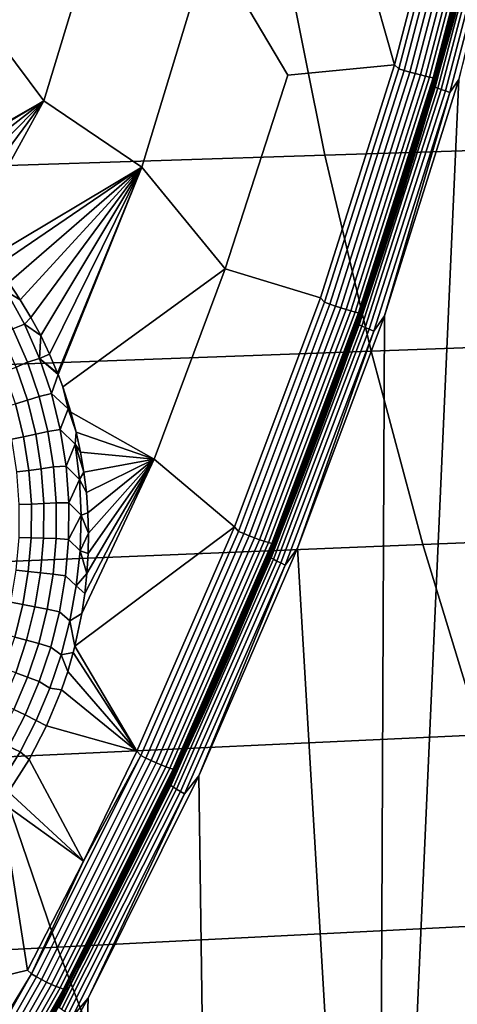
# Model space of a CAD drawing. Header units: metres. Extents: x -240 to 45, y -77 to 27.
# Tile 139 of 256: x -203.54 to -202.14, y -7.15 to -4.02. Entities that reach past the tile are written whole.
import ezdxf

# ---------------------------------------------------------------- set-up
doc = ezdxf.new("R2010")
doc.units = ezdxf.units.M
doc.layers.add('solid_102011X2', color=7, linetype='CONTINUOUS')

msp = doc.modelspace()

# ---------------------------------------------------------------- linework, layer by layer
at = {"layer": 'solid_102011X2'}
for points in [[(-202.147446, -3.409497, 268.631775), (-202.343582, -4.162081, 268.680847), (-202.511215, -3.571035, 268.800934)], [(-202.32959, -4.175028, 268.6745), (-202.343582, -4.162081, 268.680847), (-202.147446, -3.409497, 268.631775), (-202.132431, -3.419946, 268.625183)], [(-202.114929, -3.424249, 268.621429), (-202.312347, -4.180278, 268.670807), (-202.32959, -4.175028, 268.6745), (-202.132431, -3.419946, 268.625183)], [(-202.097015, -3.428452, 268.621063), (-202.294678, -4.185407, 268.670471), (-202.312347, -4.180278, 268.670807), (-202.114929, -3.424249, 268.621429)], [(-202.0793, -3.432414, 268.624054), (-202.277191, -4.190242, 268.673523), (-202.294678, -4.185407, 268.670471), (-202.097015, -3.428452, 268.621063)], [(-202.062378, -3.436, 268.63031), (-202.260468, -4.194619, 268.67984), (-202.277191, -4.190242, 268.673523), (-202.0793, -3.432414, 268.624054)], [(-202.046814, -3.439089, 268.639648), (-202.245087, -4.19839, 268.689178), (-202.260468, -4.194619, 268.67984), (-202.062378, -3.436, 268.63031)], [(-202.033157, -3.441576, 268.651703), (-202.231552, -4.201426, 268.701263), (-202.245087, -4.19839, 268.689178), (-202.046814, -3.439089, 268.639648)], [(-202.021835, -3.443377, 268.666107), (-202.220337, -4.203626, 268.715698), (-202.231552, -4.201426, 268.701263), (-202.033157, -3.441576, 268.651703)], [(-202.220337, -4.203626, 268.715698), (-202.021835, -3.443377, 268.666107), (-202.01326, -3.444432, 268.682343), (-202.211807, -4.204914, 268.731934)], [(-202.018402, -3.446133, 268.652039), (-202.217209, -4.207467, 268.701599), (-202.059265, -3.627692, 268.680115)], [(-202.018219, -3.44719, 268.634613), (-202.217087, -4.208757, 268.684204), (-202.217209, -4.207467, 268.701599), (-202.018402, -3.446133, 268.652039)], [(-202.018204, -3.46226, 268.618317), (-202.217087, -4.208757, 268.684204), (-202.018219, -3.44719, 268.634613)], [(-202.211807, -4.204914, 268.731934), (-202.01326, -3.444432, 268.682343), (-202.204483, -4.196867, 268.746185)], [(-202.01326, -3.444432, 268.682343), (-202.151382, -4.008174, 268.73288), (-202.204483, -4.196867, 268.746185)], [(-202.138153, -4.209641, 268.59671), (-201.940689, -3.448539, 268.547485), (-201.9254, -9.309498, 268.543671), (-202.397583, -10.02161, 268.661407)], [(-202.018204, -3.46226, 268.618317), (-202.219757, -4.230587, 268.668579), (-202.217087, -4.208757, 268.684204)], [(-202.012222, -3.464613, 268.602112), (-202.213913, -4.233461, 268.652374), (-202.219757, -4.230587, 268.668579), (-202.018204, -3.46226, 268.618317)], [(-202.003555, -3.467514, 268.587219), (-202.205414, -4.237004, 268.637573), (-202.213913, -4.233461, 268.652374), (-202.012222, -3.464613, 268.602112)], [(-201.992477, -3.470875, 268.574158), (-202.194534, -4.241108, 268.624542), (-202.205414, -4.237004, 268.637573), (-202.003555, -3.467514, 268.587219)], [(-201.97934, -3.474592, 268.563293), (-202.18161, -4.245648, 268.613739), (-202.194534, -4.241108, 268.624542), (-201.992477, -3.470875, 268.574158)], [(-201.964523, -3.478554, 268.554993), (-202.167038, -4.250487, 268.605469), (-202.18161, -4.245648, 268.613739), (-201.97934, -3.474592, 268.563293)], [(-201.964523, -3.478554, 268.554993), (-202.138153, -4.209641, 268.59671), (-202.167038, -4.250487, 268.605469)], [(-202.931091, -3.776328, 268.971222), (-202.511215, -3.571035, 268.800934), (-202.343582, -4.162081, 268.680847), (-202.68277, -4.195408, 268.844086)], [(-202.217209, -4.207467, 268.701599), (-202.107407, -3.817559, 268.692108), (-202.059265, -3.627692, 268.680115)], [(-203.730057, -3.912764, 269.236633), (-203.304718, -3.770313, 269.108276), (-203.458496, -4.276986, 269.147308)], [(-203.458496, -4.276986, 269.147308), (-203.304718, -3.770313, 269.108276), (-202.931091, -3.776328, 268.971222), (-203.146866, -4.488508, 269.025787)], [(-202.931091, -3.776328, 268.971222), (-202.68277, -4.195408, 268.844086), (-202.881714, -4.811356, 268.894104), (-203.146866, -4.488508, 269.025787)], [(-201.109421, -3.777289, 325.615387), (-202.691574, -3.819874, 324.018433), (-202.564453, -4.450107, 323.914032), (-200.984695, -4.400499, 325.511322)], [(-202.691574, -3.819874, 324.018433), (-204.257843, -3.863108, 322.418274), (-204.128372, -4.500474, 322.313538), (-202.564453, -4.450107, 323.914032)], [(-202.217209, -4.207467, 268.701599), (-202.158005, -4.006804, 268.704742), (-202.107407, -3.817559, 268.692108)], [(-203.899292, -4.52862, 269.278839), (-203.926758, -4.510024, 269.286713), (-203.730057, -3.912764, 269.236633), (-203.458496, -4.276986, 269.147308)], [(-202.217209, -4.207467, 268.701599), (-202.21106, -4.195393, 268.717957), (-202.158005, -4.006804, 268.704742)], [(-202.204483, -4.196867, 268.746185), (-202.151382, -4.008174, 268.73288), (-202.158005, -4.006804, 268.704742), (-202.21106, -4.195393, 268.717957)], [(-202.343582, -4.162081, 268.680847), (-202.578568, -4.903783, 268.739655), (-202.881714, -4.811356, 268.894104), (-202.68277, -4.195408, 268.844086)], [(-202.565536, -4.918231, 268.733521), (-202.578568, -4.903783, 268.739655), (-202.343582, -4.162081, 268.680847), (-202.32959, -4.175028, 268.6745)], [(-202.312347, -4.180278, 268.670807), (-202.548584, -4.924413, 268.729889), (-202.565536, -4.918231, 268.733521), (-202.32959, -4.175028, 268.6745)], [(-202.294678, -4.185407, 268.670471), (-202.531204, -4.930452, 268.729645), (-202.548584, -4.924413, 268.729889), (-202.312347, -4.180278, 268.670807)], [(-202.277191, -4.190242, 268.673523), (-202.513992, -4.936147, 268.732727), (-202.531204, -4.930452, 268.729645), (-202.294678, -4.185407, 268.670471)], [(-202.260468, -4.194619, 268.67984), (-202.497513, -4.941302, 268.739075), (-202.513992, -4.936147, 268.732727), (-202.277191, -4.190242, 268.673523)], [(-202.245087, -4.19839, 268.689178), (-202.48233, -4.945745, 268.748474), (-202.497513, -4.941302, 268.739075), (-202.260468, -4.194619, 268.67984)], [(-202.231552, -4.201426, 268.701263), (-202.468964, -4.949324, 268.76059), (-202.48233, -4.945745, 268.748474), (-202.245087, -4.19839, 268.689178)], [(-202.26001, -4.384871, 268.760071), (-202.204483, -4.196867, 268.746185), (-202.21106, -4.195393, 268.717957), (-202.266556, -4.38329, 268.731812)], [(-202.217209, -4.207467, 268.701599), (-202.266556, -4.38329, 268.731812), (-202.21106, -4.195393, 268.717957)], [(-202.211807, -4.204914, 268.731934), (-202.204483, -4.196867, 268.746185), (-202.26001, -4.384871, 268.760071)], [(-202.220337, -4.203626, 268.715698), (-202.457855, -4.951918, 268.775055), (-202.468964, -4.949324, 268.76059), (-202.231552, -4.201426, 268.701263)], [(-202.219757, -4.230587, 268.668579), (-202.461105, -4.986397, 268.72876), (-202.455048, -4.958085, 268.74353)], [(-202.213913, -4.233461, 268.652374), (-202.455429, -4.989783, 268.712585), (-202.461105, -4.986397, 268.72876), (-202.219757, -4.230587, 268.668579)], [(-202.457855, -4.951918, 268.775055), (-202.220337, -4.203626, 268.715698), (-202.211807, -4.204914, 268.731934), (-202.449387, -4.95344, 268.791321)], [(-202.217209, -4.207467, 268.701599), (-202.455109, -4.956566, 268.760925), (-202.266556, -4.38329, 268.731812)], [(-202.217087, -4.208757, 268.684204), (-202.455048, -4.958085, 268.74353), (-202.455109, -4.956566, 268.760925), (-202.217209, -4.207467, 268.701599)], [(-202.219757, -4.230587, 268.668579), (-202.455048, -4.958085, 268.74353), (-202.217087, -4.208757, 268.684204)], [(-202.449387, -4.95344, 268.791321), (-202.211807, -4.204914, 268.731934), (-202.441238, -4.944468, 268.805389)], [(-202.211807, -4.204914, 268.731934), (-202.378403, -4.758702, 268.789703), (-202.441238, -4.944468, 268.805389)], [(-202.37529, -4.961238, 268.655853), (-202.138153, -4.209641, 268.59671), (-202.397583, -10.02161, 268.661407)], [(-202.211807, -4.204914, 268.731934), (-202.317993, -4.572159, 268.774567), (-202.378403, -4.758702, 268.789703)], [(-202.167038, -4.250487, 268.605469), (-202.138153, -4.209641, 268.59671), (-202.37529, -4.961238, 268.655853)], [(-202.211807, -4.204914, 268.731934), (-202.26001, -4.384871, 268.760071), (-202.317993, -4.572159, 268.774567)], [(-202.205414, -4.237004, 268.637573), (-202.447128, -4.993956, 268.697815), (-202.455429, -4.989783, 268.712585), (-202.213913, -4.233461, 268.652374)], [(-202.194534, -4.241108, 268.624542), (-202.436493, -4.99879, 268.684875), (-202.447128, -4.993956, 268.697815), (-202.205414, -4.237004, 268.637573)], [(-202.18161, -4.245648, 268.613739), (-202.423828, -5.004138, 268.674133), (-202.436493, -4.99879, 268.684875), (-202.194534, -4.241108, 268.624542)], [(-202.167038, -4.250487, 268.605469), (-202.409515, -5.009837, 268.665924), (-202.423828, -5.004138, 268.674133), (-202.18161, -4.245648, 268.613739)], [(-202.167038, -4.250487, 268.605469), (-202.37529, -4.961238, 268.655853), (-202.409515, -5.009837, 268.665924)], [(-203.890976, -4.53445, 269.276398), (-203.899292, -4.52862, 269.278839), (-203.458496, -4.276986, 269.147308)], [(-203.838867, -4.573236, 269.260864), (-203.890976, -4.53445, 269.276398), (-203.458496, -4.276986, 269.147308)], [(-203.805817, -4.606012, 269.250488), (-203.838867, -4.573236, 269.260864), (-203.458496, -4.276986, 269.147308), (-203.788696, -4.614519, 269.245239)], [(-203.74054, -4.658296, 269.229553), (-203.788696, -4.614519, 269.245239), (-203.458496, -4.276986, 269.147308)], [(-203.720718, -4.691653, 269.222382), (-203.74054, -4.658296, 269.229553), (-203.458496, -4.276986, 269.147308), (-203.694534, -4.704373, 269.213898)], [(-203.694534, -4.704373, 269.213898), (-203.458496, -4.276986, 269.147308), (-203.146866, -4.488508, 269.025787), (-203.630768, -4.776435, 269.19101)], [(-202.455109, -4.956566, 268.760925), (-202.324478, -4.570469, 268.746246), (-202.266556, -4.38329, 268.731812)], [(-202.317993, -4.572159, 268.774567), (-202.26001, -4.384871, 268.760071), (-202.266556, -4.38329, 268.731812), (-202.324478, -4.570469, 268.746246)], [(-200.984695, -4.400499, 325.511322), (-202.564453, -4.450107, 323.914032), (-202.418091, -5.073426, 323.793854), (-200.841095, -5.016873, 325.391479)], [(-202.564453, -4.450107, 323.914032), (-204.128372, -4.500474, 322.313538), (-203.979279, -5.130848, 322.192963), (-202.418091, -5.073426, 323.793854)], [(-203.609283, -4.803228, 269.182953), (-203.630768, -4.776435, 269.19101), (-203.146866, -4.488508, 269.025787)], [(-203.570251, -4.855789, 269.167755), (-203.609283, -4.803228, 269.182953), (-203.146866, -4.488508, 269.025787)], [(-203.533783, -4.91019, 269.152893), (-203.570251, -4.855789, 269.167755), (-203.146866, -4.488508, 269.025787)], [(-203.499924, -4.966395, 269.138397), (-203.533783, -4.91019, 269.152893), (-203.146866, -4.488508, 269.025787)], [(-203.468781, -5.024149, 269.12439), (-203.499924, -4.966395, 269.138397), (-203.146866, -4.488508, 269.025787)], [(-203.440399, -5.083377, 269.110901), (-203.468781, -5.024149, 269.12439), (-203.146866, -4.488508, 269.025787)], [(-203.414886, -5.14385, 269.098022), (-203.440399, -5.083377, 269.110901), (-203.146866, -4.488508, 269.025787)], [(-203.413315, -5.147863, 269.097198), (-203.414886, -5.14385, 269.098022), (-203.146866, -4.488508, 269.025787)], [(-203.413315, -5.147863, 269.097198), (-203.146866, -4.488508, 269.025787), (-202.881714, -4.811356, 268.894104), (-203.398453, -5.187715, 269.089264)], [(-202.455109, -4.956566, 268.760925), (-202.384842, -4.756905, 268.761292), (-202.324478, -4.570469, 268.746246)], [(-202.378403, -4.758702, 268.789703), (-202.317993, -4.572159, 268.774567), (-202.324478, -4.570469, 268.746246), (-202.384842, -4.756905, 268.761292)], [(-202.455109, -4.956566, 268.760925), (-202.447632, -4.942568, 268.776947), (-202.384842, -4.756905, 268.761292)], [(-202.441238, -4.944468, 268.805389), (-202.378403, -4.758702, 268.789703), (-202.384842, -4.756905, 268.761292), (-202.447632, -4.942568, 268.776947)], [(-203.372589, -5.267934, 269.074432), (-203.398453, -5.187715, 269.089264), (-202.881714, -4.811356, 268.894104), (-203.107773, -5.417601, 268.950958)], [(-202.578568, -4.903783, 268.739655), (-202.851944, -5.632708, 268.808014), (-203.107773, -5.417601, 268.950958), (-202.881714, -4.811356, 268.894104)], [(-203.577545, -4.883678, 269.168427), (-203.570251, -4.855789, 269.167755), (-203.533783, -4.91019, 269.152893)], [(-203.520172, -4.98808, 269.143372), (-203.557098, -5.002621, 269.149384), (-203.613327, -4.901031, 269.174438), (-203.577545, -4.883678, 269.168427)], [(-203.520172, -4.98808, 269.143372), (-203.577545, -4.883678, 269.168427), (-203.533783, -4.91019, 269.152893), (-203.499924, -4.966395, 269.138397)], [(-202.839523, -5.647471, 268.802002), (-202.851944, -5.632708, 268.808014), (-202.578568, -4.903783, 268.739655), (-202.565536, -4.918231, 268.733521)], [(-202.548584, -4.924413, 268.729889), (-202.822922, -5.654564, 268.798462), (-202.839523, -5.647471, 268.802002), (-202.565536, -4.918231, 268.733521)], [(-202.531204, -4.930452, 268.729645), (-202.805878, -5.661496, 268.798248), (-202.822922, -5.654564, 268.798462), (-202.548584, -4.924413, 268.729889)], [(-202.513992, -4.936147, 268.732727), (-202.788971, -5.668033, 268.801422), (-202.805878, -5.661496, 268.798248), (-202.531204, -4.930452, 268.729645)], [(-202.497513, -4.941302, 268.739075), (-202.772766, -5.673953, 268.807831), (-202.788971, -5.668033, 268.801422), (-202.513992, -4.936147, 268.732727)], [(-202.48233, -4.945745, 268.748474), (-202.757828, -5.679056, 268.817291), (-202.772766, -5.673953, 268.807831), (-202.497513, -4.941302, 268.739075)], [(-202.468964, -4.949324, 268.76059), (-202.744659, -5.683169, 268.829437), (-202.757828, -5.679056, 268.817291), (-202.48233, -4.945745, 268.748474)], [(-202.457855, -4.951918, 268.775055), (-202.733688, -5.686153, 268.843903), (-202.744659, -5.683169, 268.829437), (-202.468964, -4.949324, 268.76059)], [(-202.506485, -5.129421, 268.821716), (-202.441238, -4.944468, 268.805389), (-202.447632, -4.942568, 268.776947), (-202.512817, -5.12742, 268.793213)], [(-202.455109, -4.956566, 268.760925), (-202.512817, -5.12742, 268.793213), (-202.447632, -4.942568, 268.776947)], [(-202.449387, -4.95344, 268.791321), (-202.441238, -4.944468, 268.805389), (-202.506485, -5.129421, 268.821716)], [(-203.520172, -4.98808, 269.143372), (-203.499924, -4.966395, 269.138397), (-203.468781, -5.024149, 269.12439)], [(-202.733688, -5.686153, 268.843903), (-202.457855, -4.951918, 268.775055), (-202.449387, -4.95344, 268.791321), (-202.725296, -5.687907, 268.860199)], [(-202.455048, -4.958085, 268.74353), (-202.731323, -5.693152, 268.812408), (-202.731293, -5.691409, 268.829773), (-202.455109, -4.956566, 268.760925)], [(-202.461105, -4.986397, 268.72876), (-202.731323, -5.693152, 268.812408), (-202.455048, -4.958085, 268.74353)], [(-202.455109, -4.956566, 268.760925), (-202.731293, -5.691409, 268.829773), (-202.512817, -5.12742, 268.793213)], [(-202.725296, -5.687907, 268.860199), (-202.449387, -4.95344, 268.791321), (-202.716614, -5.679121, 268.874237)], [(-202.449387, -4.95344, 268.791321), (-202.64418, -5.496779, 268.85614), (-202.716614, -5.679121, 268.874237)], [(-202.651505, -5.700676, 268.724731), (-202.37529, -4.961238, 268.655853), (-202.397583, -10.02161, 268.661407)], [(-202.409515, -5.009837, 268.665924), (-202.37529, -4.961238, 268.655853), (-202.651505, -5.700676, 268.724731)], [(-202.449387, -4.95344, 268.791321), (-202.574127, -5.313535, 268.838623), (-202.64418, -5.496779, 268.85614)], [(-202.449387, -4.95344, 268.791321), (-202.506485, -5.129421, 268.821716), (-202.574127, -5.313535, 268.838623)], [(-203.547043, -5.124261, 269.125854), (-203.592224, -5.021583, 269.149017), (-203.557098, -5.002621, 269.149384), (-203.510376, -5.108455, 269.126099)], [(-203.472504, -5.09678, 269.120148), (-203.510376, -5.108455, 269.126099), (-203.557098, -5.002621, 269.149384), (-203.520172, -4.98808, 269.143372)], [(-203.520172, -4.98808, 269.143372), (-203.468781, -5.024149, 269.12439), (-203.472504, -5.09678, 269.120148)], [(-202.461105, -4.986397, 268.72876), (-202.741425, -5.72762, 268.798645), (-202.731323, -5.693152, 268.812408)], [(-202.455429, -4.989783, 268.712585), (-202.735916, -5.731506, 268.782532), (-202.741425, -5.72762, 268.798645), (-202.461105, -4.986397, 268.72876)], [(-202.447128, -4.993956, 268.697815), (-202.727859, -5.736296, 268.767822), (-202.735916, -5.731506, 268.782532), (-202.455429, -4.989783, 268.712585)], [(-202.436493, -4.99879, 268.684875), (-202.717499, -5.741845, 268.754944), (-202.727859, -5.736296, 268.767822), (-202.447128, -4.993956, 268.697815)], [(-202.423828, -5.004138, 268.674133), (-202.705124, -5.747984, 268.744263), (-202.717499, -5.741845, 268.754944), (-202.436493, -4.99879, 268.684875)], [(-202.409515, -5.009837, 268.665924), (-202.691132, -5.754526, 268.736145), (-202.705124, -5.747984, 268.744263), (-202.423828, -5.004138, 268.674133)], [(-202.409515, -5.009837, 268.665924), (-202.651505, -5.700676, 268.724731), (-202.691132, -5.754526, 268.736145)], [(-203.472504, -5.09678, 269.120148), (-203.468781, -5.024149, 269.12439), (-203.440399, -5.083377, 269.110901)], [(-200.841095, -5.016873, 325.391479), (-202.418091, -5.073426, 323.793854), (-202.252686, -5.688861, 323.65802), (-200.678802, -5.625453, 325.256042)], [(-202.418091, -5.073426, 323.793854), (-203.979279, -5.130848, 322.192963), (-203.810806, -5.75325, 322.056671), (-202.252686, -5.688861, 323.65802)], [(-203.434662, -5.208843, 269.099091), (-203.473267, -5.217612, 269.104919), (-203.510376, -5.108455, 269.126099), (-203.472504, -5.09678, 269.120148)], [(-203.472504, -5.09678, 269.120148), (-203.440399, -5.083377, 269.110901), (-203.414886, -5.14385, 269.098022)], [(-203.472504, -5.09678, 269.120148), (-203.414886, -5.14385, 269.098022), (-203.413315, -5.147863, 269.097198)], [(-203.472504, -5.09678, 269.120148), (-203.413315, -5.147863, 269.097198), (-203.434662, -5.208843, 269.099091)], [(-203.548981, -5.241743, 269.099396), (-203.58374, -5.138982, 269.120422), (-203.547043, -5.124261, 269.125854), (-203.511154, -5.230173, 269.104767)], [(-203.511154, -5.230173, 269.104767), (-203.547043, -5.124261, 269.125854), (-203.510376, -5.108455, 269.126099), (-203.473267, -5.217612, 269.104919)], [(-202.731293, -5.691409, 268.829773), (-202.580414, -5.311436, 268.810059), (-202.512817, -5.12742, 268.793213)], [(-202.574127, -5.313535, 268.838623), (-202.506485, -5.129421, 268.821716), (-202.512817, -5.12742, 268.793213), (-202.580414, -5.311436, 268.810059)], [(-203.434662, -5.208843, 269.099091), (-203.413315, -5.147863, 269.097198), (-203.398453, -5.187715, 269.089264), (-203.381775, -5.257801, 269.078613)], [(-203.381775, -5.257801, 269.078613), (-203.398453, -5.187715, 269.089264), (-203.372589, -5.267934, 269.074432)], [(-203.523239, -5.346837, 269.080688), (-203.548981, -5.241743, 269.099396), (-203.511154, -5.230173, 269.104767), (-203.484589, -5.338453, 269.08609)], [(-203.484589, -5.338453, 269.08609), (-203.511154, -5.230173, 269.104767), (-203.473267, -5.217612, 269.104919), (-203.445755, -5.329199, 269.086243)], [(-203.406601, -5.323367, 269.080536), (-203.445755, -5.329199, 269.086243), (-203.473267, -5.217612, 269.104919), (-203.434662, -5.208843, 269.099091)], [(-203.381775, -5.257801, 269.078613), (-203.406601, -5.323367, 269.080536), (-203.434662, -5.208843, 269.099091)], [(-203.56102, -5.354205, 269.07016), (-203.58606, -5.252119, 269.088867), (-203.548981, -5.241743, 269.099396), (-203.523239, -5.346837, 269.080688)], [(-203.406601, -5.323367, 269.080536), (-203.381775, -5.257801, 269.078613), (-203.355865, -5.331157, 269.063812), (-203.359116, -5.369596, 269.062469)], [(-203.381775, -5.257801, 269.078613), (-203.372589, -5.267934, 269.074432), (-203.355865, -5.331157, 269.063812)], [(-203.355865, -5.331157, 269.063812), (-203.372589, -5.267934, 269.074432), (-203.107773, -5.417601, 268.950958)], [(-203.388275, -5.439488, 269.064819), (-203.42775, -5.442367, 269.070312), (-203.445755, -5.329199, 269.086243), (-203.406601, -5.323367, 269.080536)], [(-203.359116, -5.369596, 269.062469), (-203.388275, -5.439488, 269.064819), (-203.406601, -5.323367, 269.080536)], [(-202.731293, -5.691409, 268.829773), (-202.650406, -5.494591, 268.827515), (-202.580414, -5.311436, 268.810059)], [(-202.64418, -5.496779, 268.85614), (-202.574127, -5.313535, 268.838623), (-202.580414, -5.311436, 268.810059), (-202.650406, -5.494591, 268.827515)], [(-203.544662, -5.457838, 269.054047), (-203.56102, -5.354205, 269.07016), (-203.523239, -5.346837, 269.080688), (-203.506424, -5.453464, 269.064667)], [(-203.506424, -5.453464, 269.064667), (-203.523239, -5.346837, 269.080688), (-203.484589, -5.338453, 269.08609), (-203.467224, -5.448276, 269.070129)], [(-203.467224, -5.448276, 269.070129), (-203.484589, -5.338453, 269.08609), (-203.445755, -5.329199, 269.086243), (-203.42775, -5.442367, 269.070312)], [(-203.359116, -5.369596, 269.062469), (-203.355865, -5.331157, 269.063812), (-203.342117, -5.394946, 269.054108)], [(-203.342117, -5.394946, 269.054108), (-203.355865, -5.331157, 269.063812), (-203.107773, -5.417601, 268.950958)], [(-203.359116, -5.369596, 269.062469), (-203.345306, -5.48252, 269.048981), (-203.388275, -5.439488, 269.064819)], [(-203.359116, -5.369596, 269.062469), (-203.342117, -5.394946, 269.054108), (-203.331345, -5.459122, 269.045319)], [(-203.359116, -5.369596, 269.062469), (-203.331345, -5.459122, 269.045319), (-203.345306, -5.48252, 269.048981)], [(-203.337875, -5.908598, 269.013489), (-203.107773, -5.417601, 268.950958), (-202.851944, -5.632708, 268.808014), (-203.360062, -6.013143, 269.014252)], [(-203.331345, -5.459122, 269.045319), (-203.342117, -5.394946, 269.054108), (-203.107773, -5.417601, 268.950958)], [(-203.337875, -5.908598, 269.013489), (-203.328339, -5.845374, 269.014618), (-203.107773, -5.417601, 268.950958)], [(-203.323547, -5.523597, 269.037537), (-203.331345, -5.459122, 269.045319), (-203.107773, -5.417601, 268.950958)], [(-203.328339, -5.845374, 269.014618), (-203.321625, -5.781595, 269.016968), (-203.107773, -5.417601, 268.950958)], [(-203.318695, -5.588186, 269.030762), (-203.323547, -5.523597, 269.037537), (-203.107773, -5.417601, 268.950958)], [(-203.321625, -5.781595, 269.016968), (-203.317749, -5.717321, 269.020447), (-203.107773, -5.417601, 268.950958)], [(-203.316772, -5.652835, 269.025055), (-203.318695, -5.588186, 269.030762), (-203.107773, -5.417601, 268.950958)], [(-203.317749, -5.717321, 269.020447), (-203.316772, -5.652835, 269.025055), (-203.107773, -5.417601, 268.950958)], [(-203.498474, -5.560858, 269.051636), (-203.506424, -5.453464, 269.064667), (-203.467224, -5.448276, 269.070129), (-203.459, -5.558857, 269.05719)], [(-203.459, -5.558857, 269.05719), (-203.467224, -5.448276, 269.070129), (-203.42775, -5.442367, 269.070312), (-203.419174, -5.556305, 269.057495)], [(-203.379578, -5.556386, 269.052246), (-203.419174, -5.556305, 269.057495), (-203.42775, -5.442367, 269.070312), (-203.388275, -5.439488, 269.064819)], [(-203.345306, -5.48252, 269.048981), (-203.379578, -5.556386, 269.052246), (-203.388275, -5.439488, 269.064819)], [(-203.536896, -5.562274, 269.040894), (-203.544662, -5.457838, 269.054047), (-203.506424, -5.453464, 269.064667), (-203.498474, -5.560858, 269.051636)], [(-203.345306, -5.48252, 269.048981), (-203.340225, -5.595877, 269.038422), (-203.379578, -5.556386, 269.052246)], [(-203.345306, -5.48252, 269.048981), (-203.331345, -5.459122, 269.045319), (-203.323547, -5.523597, 269.037537)], [(-203.340225, -5.595877, 269.038422), (-203.345306, -5.48252, 269.048981), (-203.323547, -5.523597, 269.037537), (-203.318695, -5.588186, 269.030762)], [(-202.731293, -5.691409, 268.829773), (-202.722794, -5.676857, 268.845551), (-202.650406, -5.494591, 268.827515)], [(-202.716614, -5.679121, 268.874237), (-202.64418, -5.496779, 268.85614), (-202.650406, -5.494591, 268.827515), (-202.722794, -5.676857, 268.845551)], [(-203.537582, -5.666782, 269.030945), (-203.536896, -5.562274, 269.040894), (-203.498474, -5.560858, 269.051636), (-203.499222, -5.668273, 269.04187)], [(-203.499222, -5.668273, 269.04187), (-203.498474, -5.560858, 269.051636), (-203.459, -5.558857, 269.05719), (-203.459732, -5.669428, 269.047607)], [(-203.459732, -5.669428, 269.047607), (-203.459, -5.558857, 269.05719), (-203.419174, -5.556305, 269.057495), (-203.41983, -5.670225, 269.048035)], [(-203.380325, -5.673255, 269.04303), (-203.41983, -5.670225, 269.048035), (-203.419174, -5.556305, 269.057495), (-203.379578, -5.556386, 269.052246)], [(-203.340225, -5.595877, 269.038422), (-203.380325, -5.673255, 269.04303), (-203.379578, -5.556386, 269.052246)], [(-203.340225, -5.595877, 269.038422), (-203.343704, -5.708982, 269.031006), (-203.380325, -5.673255, 269.04303)], [(-203.340225, -5.595877, 269.038422), (-203.316772, -5.652835, 269.025055), (-203.343704, -5.708982, 269.031006)], [(-203.340225, -5.595877, 269.038422), (-203.318695, -5.588186, 269.030762), (-203.316772, -5.652835, 269.025055)], [(-202.851944, -5.632708, 268.808014), (-203.16304, -6.346652, 268.885681), (-203.360062, -6.013143, 269.014252)], [(-203.150726, -6.360721, 268.8797), (-203.16304, -6.346652, 268.885681), (-202.851944, -5.632708, 268.808014), (-202.839523, -5.647471, 268.802002)], [(-200.678802, -5.625453, 325.256042), (-202.252686, -5.688861, 323.65802), (-202.068497, -6.295452, 323.506805), (-200.498093, -6.225288, 325.105225)], [(-203.546539, -5.770656, 269.024475), (-203.537582, -5.666782, 269.030945), (-203.499222, -5.668273, 269.04187), (-203.508438, -5.774991, 269.035583)], [(-203.508438, -5.774991, 269.035583), (-203.499222, -5.668273, 269.04187), (-203.459732, -5.669428, 269.047607), (-203.469208, -5.779253, 269.041504)], [(-203.469208, -5.779253, 269.041504), (-203.459732, -5.669428, 269.047607), (-203.41983, -5.670225, 269.048035), (-203.429504, -5.783368, 269.042175)], [(-203.390305, -5.789326, 269.037445), (-203.429504, -5.783368, 269.042175), (-203.41983, -5.670225, 269.048035), (-203.380325, -5.673255, 269.04303)], [(-203.343704, -5.708982, 269.031006), (-203.316772, -5.652835, 269.025055), (-203.317749, -5.717321, 269.020447)], [(-202.822922, -5.654564, 268.798462), (-203.134521, -6.368704, 268.876221), (-203.150726, -6.360721, 268.8797), (-202.839523, -5.647471, 268.802002)], [(-202.805878, -5.661496, 268.798248), (-203.117859, -6.376508, 268.876099), (-203.134521, -6.368704, 268.876221), (-202.822922, -5.654564, 268.798462)], [(-202.788971, -5.668033, 268.801422), (-203.101303, -6.383868, 268.879333), (-203.117859, -6.376508, 268.876099), (-202.805878, -5.661496, 268.798248)], [(-202.772766, -5.673953, 268.807831), (-203.085434, -6.390536, 268.885803), (-203.101303, -6.383868, 268.879333), (-202.788971, -5.668033, 268.801422)], [(-202.252686, -5.688861, 323.65802), (-203.810806, -5.75325, 322.056671), (-203.623199, -6.366706, 321.904938), (-202.068497, -6.295452, 323.506805)], [(-203.355591, -5.82118, 269.026825), (-203.390305, -5.789326, 269.037445), (-203.380325, -5.673255, 269.04303), (-203.343704, -5.708982, 269.031006)], [(-202.757828, -5.679056, 268.817291), (-203.07077, -6.396286, 268.895294), (-203.085434, -6.390536, 268.885803), (-202.772766, -5.673953, 268.807831)], [(-202.744659, -5.683169, 268.829437), (-203.0578, -6.400922, 268.907501), (-203.07077, -6.396286, 268.895294), (-202.757828, -5.679056, 268.817291)], [(-202.733688, -5.686153, 268.843903), (-203.046982, -6.404289, 268.921997), (-203.0578, -6.400922, 268.907501), (-202.744659, -5.683169, 268.829437)], [(-203.046982, -6.404289, 268.921997), (-202.733688, -5.686153, 268.843903), (-202.725296, -5.687907, 268.860199), (-203.038666, -6.406272, 268.938293)], [(-202.731323, -5.693152, 268.812408), (-203.045059, -6.412003, 268.890625), (-203.044922, -6.410041, 268.907959), (-202.731293, -5.691409, 268.829773)], [(-202.741425, -5.72762, 268.798645), (-203.045059, -6.412003, 268.890625), (-202.731323, -5.693152, 268.812408)], [(-202.731293, -5.691409, 268.829773), (-203.044922, -6.410041, 268.907959), (-202.797546, -5.858194, 268.864197)], [(-203.038666, -6.406272, 268.938293), (-202.725296, -5.687907, 268.860199), (-203.030014, -6.398851, 268.952454)], [(-202.725296, -5.687907, 268.860199), (-202.948135, -6.220425, 268.932037), (-203.030014, -6.398851, 268.952454)], [(-202.966049, -6.425375, 268.803131), (-202.651505, -5.700676, 268.724731), (-202.397583, -10.02161, 268.661407), (-202.906219, -10.714544, 268.788239)], [(-202.691132, -5.754526, 268.736145), (-202.651505, -5.700676, 268.724731), (-202.966049, -6.425375, 268.803131)], [(-202.725296, -5.687907, 268.860199), (-202.868607, -6.040973, 268.91217), (-202.948135, -6.220425, 268.932037)], [(-202.725296, -5.687907, 268.860199), (-202.791428, -5.860529, 268.892914), (-202.868607, -6.040973, 268.91217)], [(-202.791428, -5.860529, 268.892914), (-202.716614, -5.679121, 268.874237), (-202.722794, -5.676857, 268.845551), (-202.797546, -5.858194, 268.864197)], [(-202.731293, -5.691409, 268.829773), (-202.797546, -5.858194, 268.864197), (-202.722794, -5.676857, 268.845551)], [(-202.725296, -5.687907, 268.860199), (-202.716614, -5.679121, 268.874237), (-202.791428, -5.860529, 268.892914)], [(-203.343704, -5.708982, 269.031006), (-203.321625, -5.781595, 269.016968), (-203.355591, -5.82118, 269.026825)], [(-203.343704, -5.708982, 269.031006), (-203.317749, -5.717321, 269.020447), (-203.321625, -5.781595, 269.016968)], [(-202.741425, -5.72762, 268.798645), (-203.05983, -6.45225, 268.878021), (-203.045059, -6.412003, 268.890625)], [(-202.735916, -5.731506, 268.782532), (-203.054535, -6.456624, 268.861969), (-203.05983, -6.45225, 268.878021), (-202.741425, -5.72762, 268.798645)], [(-202.727859, -5.736296, 268.767822), (-203.046738, -6.462016, 268.847321), (-203.054535, -6.456624, 268.861969), (-202.735916, -5.731506, 268.782532)], [(-202.717499, -5.741845, 268.754944), (-203.036682, -6.468262, 268.834503), (-203.046738, -6.462016, 268.847321), (-202.727859, -5.736296, 268.767822)], [(-202.705124, -5.747984, 268.744263), (-203.024643, -6.475172, 268.823944), (-203.036682, -6.468262, 268.834503), (-202.717499, -5.741845, 268.754944)], [(-202.691132, -5.754526, 268.736145), (-203.011017, -6.482535, 268.815887), (-203.024643, -6.475172, 268.823944), (-202.705124, -5.747984, 268.744263)], [(-202.691132, -5.754526, 268.736145), (-202.966049, -6.425375, 268.803131), (-203.011017, -6.482535, 268.815887)], [(-203.563583, -5.873224, 269.021637), (-203.546539, -5.770656, 269.024475), (-203.508438, -5.774991, 269.035583), (-203.525986, -5.880329, 269.03299)], [(-203.525986, -5.880329, 269.03299), (-203.508438, -5.774991, 269.035583), (-203.469208, -5.779253, 269.041504), (-203.487228, -5.887638, 269.039154)], [(-203.487228, -5.887638, 269.039154), (-203.469208, -5.779253, 269.041504), (-203.429504, -5.783368, 269.042175), (-203.448013, -5.895021, 269.040039)], [(-203.409348, -5.90387, 269.035614), (-203.448013, -5.895021, 269.040039), (-203.429504, -5.783368, 269.042175), (-203.390305, -5.789326, 269.037445)], [(-203.375717, -5.931856, 269.026093), (-203.409348, -5.90387, 269.035614), (-203.390305, -5.789326, 269.037445), (-203.355591, -5.82118, 269.026825)], [(-203.355591, -5.82118, 269.026825), (-203.321625, -5.781595, 269.016968), (-203.328339, -5.845374, 269.014618)], [(-203.375717, -5.931856, 269.026093), (-203.355591, -5.82118, 269.026825), (-203.328339, -5.845374, 269.014618), (-203.337875, -5.908598, 269.013489)], [(-203.044922, -6.410041, 268.907959), (-202.874664, -6.038579, 268.883423), (-202.797546, -5.858194, 268.864197)], [(-202.868607, -6.040973, 268.91217), (-202.791428, -5.860529, 268.892914), (-202.797546, -5.858194, 268.864197), (-202.874664, -6.038579, 268.883423)], [(-203.588501, -5.973858, 269.022644), (-203.563583, -5.873224, 269.021637), (-203.525986, -5.880329, 269.03299), (-203.55159, -5.983654, 269.034241)], [(-203.55159, -5.983654, 269.034241), (-203.525986, -5.880329, 269.03299), (-203.487228, -5.887638, 269.039154), (-203.513565, -5.993936, 269.04068)], [(-203.513565, -5.993936, 269.04068), (-203.487228, -5.887638, 269.039154), (-203.448013, -5.895021, 269.040039), (-203.475082, -6.004519, 269.04184)], [(-203.437149, -6.016211, 269.03772), (-203.475082, -6.004519, 269.04184), (-203.448013, -5.895021, 269.040039), (-203.409348, -5.90387, 269.035614)], [(-203.403824, -6.040426, 269.02887), (-203.437149, -6.016211, 269.03772), (-203.409348, -5.90387, 269.035614), (-203.375717, -5.931856, 269.026093)], [(-203.375717, -5.931856, 269.026093), (-203.337875, -5.908598, 269.013489), (-203.360062, -6.013143, 269.014252)], [(-203.403824, -6.040426, 269.02887), (-203.375717, -5.931856, 269.026093), (-203.360062, -6.013143, 269.014252), (-203.365082, -6.032509, 269.014771)], [(-203.585037, -6.08435, 269.039429), (-203.55159, -5.983654, 269.034241), (-203.513565, -5.993936, 269.04068), (-203.547958, -6.097519, 269.046143)], [(-203.547958, -6.097519, 269.046143), (-203.513565, -5.993936, 269.04068), (-203.475082, -6.004519, 269.04184), (-203.510498, -6.111219, 269.047607)], [(-203.47348, -6.125689, 269.043793), (-203.510498, -6.111219, 269.047607), (-203.475082, -6.004519, 269.04184), (-203.437149, -6.016211, 269.03772)], [(-203.439728, -6.146321, 269.035217), (-203.47348, -6.125689, 269.043793), (-203.437149, -6.016211, 269.03772), (-203.403824, -6.040426, 269.02887)], [(-203.16304, -6.346652, 268.885681), (-203.365082, -6.032509, 269.014771), (-203.360062, -6.013143, 269.014252)], [(-203.439728, -6.146321, 269.035217), (-203.403824, -6.040426, 269.02887), (-203.382629, -6.092889, 269.017181), (-203.402695, -6.152059, 269.020782)], [(-203.403824, -6.040426, 269.02887), (-203.365082, -6.032509, 269.014771), (-203.382629, -6.092889, 269.017181)], [(-203.16304, -6.346652, 268.885681), (-203.382629, -6.092889, 269.017181), (-203.365082, -6.032509, 269.014771)], [(-203.044922, -6.410041, 268.907959), (-202.954147, -6.217986, 268.903229), (-202.874664, -6.038579, 268.883423)], [(-202.948135, -6.220425, 268.932037), (-202.868607, -6.040973, 268.91217), (-202.874664, -6.038579, 268.883423), (-202.954147, -6.217986, 268.903229)], [(-203.510498, -6.111219, 269.047607), (-203.553955, -6.214462, 269.057373), (-203.590149, -6.197747, 269.055573), (-203.547958, -6.097519, 269.046143)], [(-203.16304, -6.346652, 268.885681), (-203.402695, -6.152059, 269.020782), (-203.382629, -6.092889, 269.017181)], [(-203.47348, -6.125689, 269.043793), (-203.518082, -6.231631, 269.053864), (-203.553955, -6.214462, 269.057373), (-203.510498, -6.111219, 269.047607)], [(-203.439728, -6.146321, 269.035217), (-203.4832, -6.248951, 269.045166), (-203.518082, -6.231631, 269.053864), (-203.47348, -6.125689, 269.043793)], [(-203.4832, -6.248951, 269.045166), (-203.439728, -6.146321, 269.035217), (-203.402695, -6.152059, 269.020782), (-203.449921, -6.2661, 269.031403)], [(-203.16304, -6.346652, 268.885681), (-203.449921, -6.2661, 269.031403), (-203.402695, -6.152059, 269.020782)], [(-203.605179, -6.313697, 269.071136), (-203.553955, -6.214462, 269.057373), (-203.518082, -6.231631, 269.053864), (-203.570068, -6.332443, 269.06778)], [(-203.570068, -6.332443, 269.06778), (-203.518082, -6.231631, 269.053864), (-203.4832, -6.248951, 269.045166), (-203.534424, -6.348656, 269.058777)], [(-203.044922, -6.410041, 268.907959), (-203.03598, -6.396384, 268.923645), (-202.954147, -6.217986, 268.903229)], [(-203.030014, -6.398851, 268.952454), (-202.948135, -6.220425, 268.932037), (-202.954147, -6.217986, 268.903229), (-203.03598, -6.396384, 268.923645)], [(-203.534424, -6.348656, 269.058777), (-203.4832, -6.248951, 269.045166), (-203.449921, -6.2661, 269.031403), (-203.505966, -6.373632, 269.046417)], [(-203.16304, -6.346652, 268.885681), (-203.332458, -6.697394, 268.927948), (-203.505966, -6.373632, 269.046417), (-203.449921, -6.2661, 269.031403)], [(-202.068497, -6.295452, 323.506805), (-203.623199, -6.366706, 321.904938), (-203.416763, -6.970273, 321.737946), (-201.865829, -6.892263, 323.340393)], [(-203.629547, -6.428568, 269.08548), (-203.570068, -6.332443, 269.06778), (-203.534424, -6.348656, 269.058777), (-203.592789, -6.443937, 269.075928)], [(-203.534424, -6.348656, 269.058777), (-203.505966, -6.373632, 269.046417), (-203.571655, -6.476548, 269.065948), (-203.592789, -6.443937, 269.075928)], [(-203.150726, -6.360721, 268.8797), (-203.498184, -7.056014, 268.96637), (-203.332458, -6.697394, 268.927948)], [(-203.134521, -6.368704, 268.876221), (-203.482422, -7.064862, 268.962982), (-203.498184, -7.056014, 268.96637), (-203.150726, -6.360721, 268.8797)], [(-203.150726, -6.360721, 268.8797), (-203.332458, -6.697394, 268.927948), (-203.16304, -6.346652, 268.885681)], [(-203.623199, -6.366706, 321.904938), (-205.162918, -6.439111, 320.301025), (-204.952774, -7.049552, 320.133392), (-203.416763, -6.970273, 321.737946)], [(-203.332458, -6.697394, 268.927948), (-203.571655, -6.476548, 269.065948), (-203.505966, -6.373632, 269.046417)], [(-203.117859, -6.376508, 268.876099), (-203.466171, -7.073514, 268.962952), (-203.482422, -7.064862, 268.962982), (-203.134521, -6.368704, 268.876221)], [(-203.101303, -6.383868, 268.879333), (-203.450027, -7.081676, 268.966248), (-203.466171, -7.073514, 268.962952), (-203.117859, -6.376508, 268.876099)], [(-203.085434, -6.390536, 268.885803), (-203.434494, -7.089072, 268.972809), (-203.450027, -7.081676, 268.966248), (-203.101303, -6.383868, 268.879333)], [(-203.07077, -6.396286, 268.895294), (-203.420135, -7.095451, 268.982361), (-203.434494, -7.089072, 268.972809), (-203.085434, -6.390536, 268.885803)], [(-203.0578, -6.400922, 268.907501), (-203.40741, -7.100598, 268.994629), (-203.420135, -7.095451, 268.982361), (-203.07077, -6.396286, 268.895294)], [(-203.046982, -6.404289, 268.921997), (-203.396759, -7.104339, 269.009155), (-203.40741, -7.100598, 268.994629), (-203.0578, -6.400922, 268.907501)], [(-203.396759, -7.104339, 269.009155), (-203.046982, -6.404289, 268.921997), (-203.038666, -6.406272, 268.938293), (-203.38855, -7.106547, 269.025452)], [(-203.045059, -6.412003, 268.890625), (-203.395294, -7.112702, 268.977966), (-203.395065, -7.110528, 268.99527), (-203.044922, -6.410041, 268.907959)], [(-203.05983, -6.45225, 268.878021), (-203.395294, -7.112702, 268.977966), (-203.045059, -6.412003, 268.890625)], [(-203.044922, -6.410041, 268.907959), (-203.395065, -7.110528, 268.99527), (-203.120132, -6.573739, 268.944611)], [(-203.38855, -7.106547, 269.025452), (-203.038666, -6.406272, 268.938293), (-203.380692, -7.101699, 269.039917)], [(-203.038666, -6.406272, 268.938293), (-203.289581, -6.927677, 269.017181), (-203.380692, -7.101699, 269.039917)], [(-203.038666, -6.406272, 268.938293), (-203.200745, -6.752506, 268.995026), (-203.289581, -6.927677, 269.017181)], [(-203.038666, -6.406272, 268.938293), (-203.114227, -6.576221, 268.97345), (-203.200745, -6.752506, 268.995026)], [(-203.114227, -6.576221, 268.97345), (-203.030014, -6.398851, 268.952454), (-203.03598, -6.396384, 268.923645), (-203.120132, -6.573739, 268.944611)], [(-203.044922, -6.410041, 268.907959), (-203.120132, -6.573739, 268.944611), (-203.03598, -6.396384, 268.923645)], [(-203.038666, -6.406272, 268.938293), (-203.030014, -6.398851, 268.952454), (-203.114227, -6.576221, 268.97345)], [(-203.318054, -7.133019, 268.8909), (-202.966049, -6.425375, 268.803131), (-202.906219, -10.714544, 268.788239), (-203.450531, -11.386424, 268.92395)], [(-203.05983, -6.45225, 268.878021), (-203.415329, -7.158297, 268.966644), (-203.395294, -7.112702, 268.977966)], [(-203.054535, -6.456624, 268.861969), (-203.410278, -7.163146, 268.950684), (-203.415329, -7.158297, 268.966644), (-203.05983, -6.45225, 268.878021)], [(-203.011017, -6.482535, 268.815887), (-202.966049, -6.425375, 268.803131), (-203.318054, -7.133019, 268.8909)], [(-203.332458, -6.697394, 268.927948), (-203.594452, -6.508008, 269.07309), (-203.571655, -6.476548, 269.065948)], [(-203.046738, -6.462016, 268.847321), (-203.402786, -7.169123, 268.936096), (-203.410278, -7.163146, 268.950684), (-203.054535, -6.456624, 268.861969)], [(-203.036682, -6.468262, 268.834503), (-203.393051, -7.176046, 268.92337), (-203.402786, -7.169123, 268.936096), (-203.046738, -6.462016, 268.847321)], [(-203.024643, -6.475172, 268.823944), (-203.381409, -7.183706, 268.912872), (-203.393051, -7.176046, 268.92337), (-203.036682, -6.468262, 268.834503)], [(-203.011017, -6.482535, 268.815887), (-203.368179, -7.191868, 268.904938), (-203.381409, -7.183706, 268.912872), (-203.024643, -6.475172, 268.823944)], [(-203.011017, -6.482535, 268.815887), (-203.318054, -7.133019, 268.8909), (-203.368179, -7.191868, 268.904938)], [(-203.646652, -6.573553, 269.089966), (-203.594452, -6.508008, 269.07309), (-203.511047, -7.043701, 268.972504), (-203.933868, -7.146995, 269.158661)], [(-203.332458, -6.697394, 268.927948), (-203.511047, -7.043701, 268.972504), (-203.594452, -6.508008, 269.07309)], [(-203.395065, -7.110528, 268.99527), (-203.206619, -6.750018, 268.966187), (-203.120132, -6.573739, 268.944611)], [(-203.200745, -6.752506, 268.995026), (-203.114227, -6.576221, 268.97345), (-203.120132, -6.573739, 268.944611), (-203.206619, -6.750018, 268.966187)], [(-203.498184, -7.056014, 268.96637), (-203.511047, -7.043701, 268.972504), (-203.332458, -6.697394, 268.927948)], [(-203.395065, -7.110528, 268.99527), (-203.29541, -6.925189, 268.988312), (-203.206619, -6.750018, 268.966187)], [(-203.289581, -6.927677, 269.017181), (-203.200745, -6.752506, 268.995026), (-203.206619, -6.750018, 268.966187), (-203.29541, -6.925189, 268.988312)], [(-201.865829, -6.892263, 323.340393), (-203.416763, -6.970273, 321.737946), (-203.191833, -7.563014, 321.556), (-201.644989, -7.478368, 323.159027)], [(-203.395065, -7.110528, 268.99527), (-203.386505, -7.099224, 269.011047), (-203.29541, -6.925189, 268.988312)], [(-203.380692, -7.101699, 269.039917), (-203.289581, -6.927677, 269.017181), (-203.29541, -6.925189, 268.988312), (-203.386505, -7.099224, 269.011047)], [(-203.416763, -6.970273, 321.737946), (-204.952774, -7.049552, 320.133392), (-204.723785, -7.649046, 319.950745), (-203.191833, -7.563014, 321.556)], [(-203.498184, -7.056014, 268.96637), (-203.698669, -7.385341, 269.019318), (-203.933868, -7.146995, 269.158661), (-203.511047, -7.043701, 268.972504)], [(-203.498184, -7.056014, 268.96637), (-203.880814, -7.731433, 269.061829), (-203.698669, -7.385341, 269.019318)], [(-203.482422, -7.064862, 268.962982), (-203.865509, -7.74112, 269.058533), (-203.880814, -7.731433, 269.061829), (-203.498184, -7.056014, 268.96637)], [(-203.466171, -7.073514, 268.962952), (-203.849747, -7.750593, 269.058594), (-203.865509, -7.74112, 269.058533), (-203.482422, -7.064862, 268.962982)], [(-203.450027, -7.081676, 268.966248), (-203.83403, -7.759532, 269.062012), (-203.849747, -7.750593, 269.058594), (-203.466171, -7.073514, 268.962952)], [(-203.434494, -7.089072, 268.972809), (-203.818893, -7.767634, 269.068634), (-203.83403, -7.759532, 269.062012), (-203.450027, -7.081676, 268.966248)], [(-203.420135, -7.095451, 268.982361), (-203.804855, -7.774625, 269.078247), (-203.818893, -7.767634, 269.068634), (-203.434494, -7.089072, 268.972809)], [(-203.40741, -7.100598, 268.994629), (-203.792404, -7.780268, 269.090576), (-203.804855, -7.774625, 269.078247), (-203.420135, -7.095451, 268.982361)], [(-203.396759, -7.104339, 269.009155), (-203.781937, -7.784372, 269.105133), (-203.792404, -7.780268, 269.090576), (-203.40741, -7.100598, 268.994629)], [(-203.781937, -7.784372, 269.105133), (-203.396759, -7.104339, 269.009155), (-203.38855, -7.106547, 269.025452), (-203.773834, -7.786798, 269.12146)], [(-203.395294, -7.112702, 268.977966), (-203.780914, -7.793338, 269.074097), (-203.780563, -7.790958, 269.0914), (-203.395065, -7.110528, 268.99527)], [(-203.415329, -7.158297, 268.966644), (-203.780914, -7.793338, 269.074097), (-203.395294, -7.112702, 268.977966)], [(-203.395065, -7.110528, 268.99527), (-203.780563, -7.790958, 269.0914), (-203.479874, -7.272089, 269.034302)], [(-203.773834, -7.786798, 269.12146), (-203.38855, -7.106547, 269.025452), (-203.767822, -7.785728, 269.136505)], [(-203.38855, -7.106547, 269.025452), (-203.667679, -7.616591, 269.111511), (-203.767822, -7.785728, 269.136505)], [(-203.38855, -7.106547, 269.025452), (-203.569763, -7.446186, 269.087097), (-203.667679, -7.616591, 269.111511)], [(-203.38855, -7.106547, 269.025452), (-203.474091, -7.274545, 269.063232), (-203.569763, -7.446186, 269.087097)], [(-203.474091, -7.274545, 269.063232), (-203.380692, -7.101699, 269.039917), (-203.386505, -7.099224, 269.011047), (-203.479874, -7.272089, 269.034302)], [(-203.395065, -7.110528, 268.99527), (-203.479874, -7.272089, 269.034302), (-203.386505, -7.099224, 269.011047)], [(-203.38855, -7.106547, 269.025452), (-203.380692, -7.101699, 269.039917), (-203.474091, -7.274545, 269.063232)], [(-203.706741, -7.82184, 268.987823), (-203.318054, -7.133019, 268.8909), (-203.450531, -11.386424, 268.92395)], [(-203.368179, -7.191868, 268.904938), (-203.318054, -7.133019, 268.8909), (-203.706741, -7.82184, 268.987823)]]:
    msp.add_3dface(points, dxfattribs=at)

doc.saveas('drawing.dxf')
